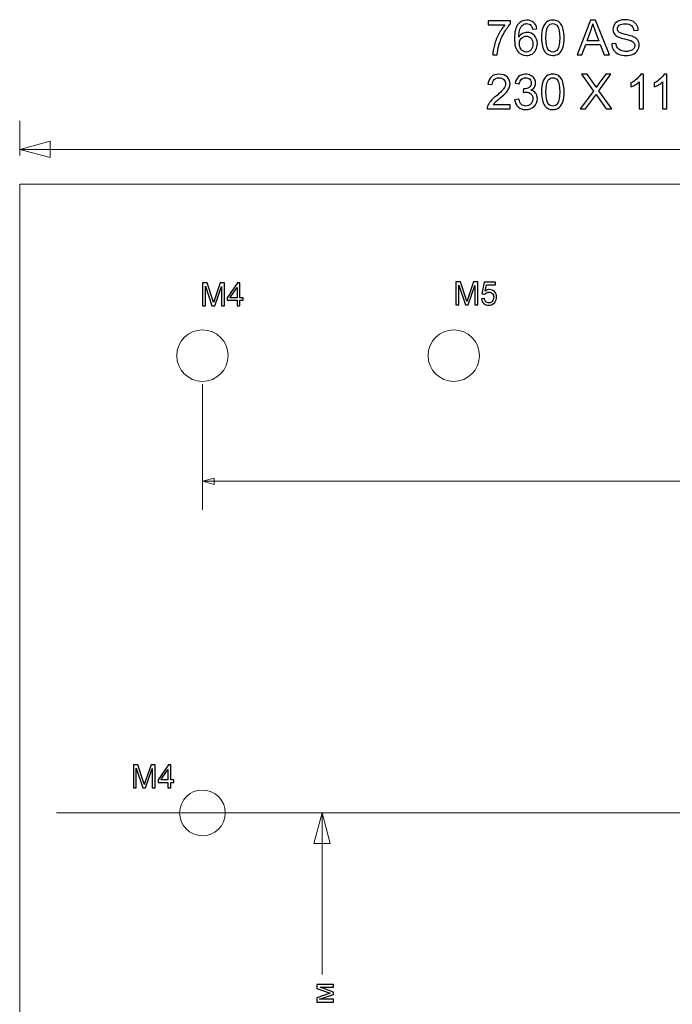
# Model space of a CAD drawing. Header units: centimetres. Extents: x -11.5 to 13.4, y -10.5 to 6.9.
# Tile 9 of 21: x -11.5 to -5.8, y -1.7 to 6.9. Entities that reach past the tile are written whole.
import ezdxf
from ezdxf.lldxf.tags import DXFTag

# ---------------------------------------------------------------- set-up
doc = ezdxf.new("R2010")
doc.units = ezdxf.units.CM
doc.header["$MEASUREMENT"] = 0
doc.layers.add('layer 1', color=7, linetype='Continuous')
tags = doc.linetypes.add('New Line1', pattern=[0.6, 0.1, -0.5]).pattern_tags.tags
tags[6:7] = [DXFTag(74, 4), DXFTag(75, 0), DXFTag(340, '0'), DXFTag(46, 1.0), DXFTag(50, 0.0), DXFTag(44, 0.0), DXFTag(45, 0.0)]
tags[4:5] = [DXFTag(74, 4), DXFTag(75, 0), DXFTag(340, '0'), DXFTag(46, 1.0), DXFTag(50, 0.0), DXFTag(44, 0.0), DXFTag(45, 0.0)]

msp = doc.modelspace()

# ---------------------------------------------------------------- linework, layer by layer
at = {"layer": 'layer 1', "color": 250}
for points, knots in [([(-7.40034, 6.89479), (-7.40034, 6.89479), (-7.40034, 6.93035), (-7.40034, 6.93035), (-7.40034, 6.93035), (-7.40034, 6.93035), (-7.20434, 6.93035), (-7.20434, 6.93035), (-7.20434, 6.93035), (-7.20434, 6.93035), (-7.20434, 6.90157), (-7.20434, 6.90157), (-7.20434, 6.90157), (-7.2236, 6.88104), (-7.24279, 6.85373), (-7.2617, 6.81965), (-7.2617, 6.81965), (-7.28068, 6.78558), (-7.29529, 6.75051), (-7.30566, 6.71446), (-7.30566, 6.71446), (-7.31307, 6.68913), (-7.31786, 6.66126), (-7.31991, 6.63106), (-7.31991, 6.63106), (-7.31991, 6.63106), (-7.35801, 6.63106), (-7.35801, 6.63106), (-7.35801, 6.63106), (-7.35759, 6.65491), (-7.35293, 6.68376), (-7.34397, 6.71756), (-7.34397, 6.71756), (-7.33501, 6.75143), (-7.32224, 6.78402), (-7.30552, 6.81542), (-7.30552, 6.81542), (-7.2888, 6.84682), (-7.27102, 6.87328), (-7.25218, 6.89479), (-7.25218, 6.89479), (-7.25218, 6.89479), (-7.40034, 6.89479), (-7.40034, 6.89479)], [0, 0, 0, 0, 0.0833333, 0.0833333, 0.0833333, 0.0833333, 0.1666667, 0.1666667, 0.1666667, 0.1666667, 0.25, 0.25, 0.25, 0.25, 0.3333333, 0.3333333, 0.3333333, 0.3333333, 0.4166667, 0.4166667, 0.4166667, 0.4166667, 0.5, 0.5, 0.5, 0.5, 0.5833333, 0.5833333, 0.5833333, 0.5833333, 0.6666667, 0.6666667, 0.6666667, 0.6666667, 0.75, 0.75, 0.75, 0.75, 0.8333333, 0.8333333, 0.8333333, 0.8333333, 1, 1, 1, 1]), ([(-6.97356, 6.86008), (-6.97356, 6.86008), (-7.01039, 6.85712), (-7.01039, 6.85712), (-7.01039, 6.85712), (-7.0137, 6.87172), (-7.01843, 6.88238), (-7.02457, 6.88901), (-7.02457, 6.88901), (-7.03466, 6.89966), (-7.04715, 6.90495), (-7.06196, 6.90495), (-7.06196, 6.90495), (-7.07389, 6.90495), (-7.08447, 6.90164), (-7.09357, 6.89501), (-7.09357, 6.89501), (-7.10528, 6.88647), (-7.11446, 6.87405), (-7.1213, 6.85768), (-7.1213, 6.85768), (-7.12807, 6.84124), (-7.1316, 6.81789), (-7.13188, 6.78762), (-7.13188, 6.78762), (-7.12292, 6.80124), (-7.11192, 6.8114), (-7.09893, 6.81796), (-7.09893, 6.81796), (-7.08595, 6.82459), (-7.07241, 6.82791), (-7.05815, 6.82791), (-7.05815, 6.82791), (-7.03332, 6.82791), (-7.01215, 6.81874), (-6.99465, 6.80046), (-6.99465, 6.80046), (-6.97723, 6.78219), (-6.96848, 6.75862), (-6.96848, 6.72963), (-6.96848, 6.72963), (-6.96848, 6.71058), (-6.97257, 6.69294), (-6.98075, 6.67657), (-6.98075, 6.67657), (-6.98901, 6.6602), (-7.00023, 6.64771), (-7.01462, 6.63903), (-7.01462, 6.63903), (-7.02894, 6.63035), (-7.04524, 6.62598), (-7.06345, 6.62598), (-7.06345, 6.62598), (-7.09442, 6.62598), (-7.11975, 6.63741), (-7.13936, 6.6602), (-7.13936, 6.6602), (-7.15891, 6.68299), (-7.16871, 6.72059), (-7.16871, 6.77295), (-7.16871, 6.77295), (-7.16871, 6.83151), (-7.15785, 6.87412), (-7.13619, 6.90072), (-7.13619, 6.90072), (-7.11728, 6.92386), (-7.09181, 6.93543), (-7.05971, 6.93543), (-7.05971, 6.93543), (-7.03586, 6.93543), (-7.01624, 6.92873), (-7.001, 6.9154), (-7.001, 6.9154), (-6.98576, 6.90206), (-6.97659, 6.88365), (-6.97356, 6.86008)], [0, 0, 0, 0, 0.05, 0.05, 0.05, 0.05, 0.1, 0.1, 0.1, 0.1, 0.15, 0.15, 0.15, 0.15, 0.2, 0.2, 0.2, 0.2, 0.25, 0.25, 0.25, 0.25, 0.3, 0.3, 0.3, 0.3, 0.35, 0.35, 0.35, 0.35, 0.4, 0.4, 0.4, 0.4, 0.45, 0.45, 0.45, 0.45, 0.5, 0.5, 0.5, 0.5, 0.55, 0.55, 0.55, 0.55, 0.6, 0.6, 0.6, 0.6, 0.65, 0.65, 0.65, 0.65, 0.7, 0.7, 0.7, 0.7, 0.75, 0.75, 0.75, 0.75, 0.8, 0.8, 0.8, 0.8, 0.85, 0.85, 0.85, 0.85, 0.9, 0.9, 0.9, 0.9, 1, 1, 1, 1]), ([(-6.93158, 6.78064), (-6.93158, 6.81641), (-6.92791, 6.84534), (-6.92057, 6.86721), (-6.92057, 6.86721), (-6.91317, 6.88915), (-6.90223, 6.90601), (-6.88769, 6.9178), (-6.88769, 6.9178), (-6.87323, 6.92958), (-6.85496, 6.93543), (-6.83294, 6.93543), (-6.83294, 6.93543), (-6.81672, 6.93543), (-6.80246, 6.93219), (-6.79012, 6.92563), (-6.79012, 6.92563), (-6.77784, 6.91907), (-6.76768, 6.90961), (-6.75978, 6.89726), (-6.75978, 6.89726), (-6.75188, 6.88499), (-6.74567, 6.86996), (-6.74115, 6.85225), (-6.74115, 6.85225), (-6.73657, 6.83454), (-6.73431, 6.81062), (-6.73431, 6.78064), (-6.73431, 6.78064), (-6.73431, 6.74508), (-6.73798, 6.71629), (-6.74524, 6.69442), (-6.74524, 6.69442), (-6.75251, 6.67248), (-6.76345, 6.65561), (-6.77798, 6.64376), (-6.77798, 6.64376), (-6.79245, 6.63191), (-6.81079, 6.62598), (-6.83294, 6.62598), (-6.83294, 6.62598), (-6.86208, 6.62598), (-6.88501, 6.63635), (-6.90166, 6.65717), (-6.90166, 6.65717), (-6.92163, 6.68257), (-6.93158, 6.7237), (-6.93158, 6.78064)], [0, 0, 0, 0, 0.0769231, 0.0769231, 0.0769231, 0.0769231, 0.1538462, 0.1538462, 0.1538462, 0.1538462, 0.2307692, 0.2307692, 0.2307692, 0.2307692, 0.3076923, 0.3076923, 0.3076923, 0.3076923, 0.3846154, 0.3846154, 0.3846154, 0.3846154, 0.4615385, 0.4615385, 0.4615385, 0.4615385, 0.5384615, 0.5384615, 0.5384615, 0.5384615, 0.6153846, 0.6153846, 0.6153846, 0.6153846, 0.6923077, 0.6923077, 0.6923077, 0.6923077, 0.7692308, 0.7692308, 0.7692308, 0.7692308, 0.8461538, 0.8461538, 0.8461538, 0.8461538, 1, 1, 1, 1]), ([(-6.89348, 6.7805), (-6.89348, 6.73061), (-6.88769, 6.69745), (-6.87605, 6.68108), (-6.87605, 6.68108), (-6.86441, 6.66464), (-6.85002, 6.65646), (-6.83294, 6.65646), (-6.83294, 6.65646), (-6.81587, 6.65646), (-6.80148, 6.66471), (-6.78984, 6.68115), (-6.78984, 6.68115), (-6.77819, 6.69766), (-6.77241, 6.73075), (-6.77241, 6.7805), (-6.77241, 6.7805), (-6.77241, 6.83038), (-6.77819, 6.86354), (-6.78984, 6.87991), (-6.78984, 6.87991), (-6.80141, 6.89635), (-6.81594, 6.90453), (-6.83337, 6.90453), (-6.83337, 6.90453), (-6.85044, 6.90453), (-6.86413, 6.89726), (-6.87436, 6.8828), (-6.87436, 6.8828), (-6.88713, 6.86439), (-6.89348, 6.83024), (-6.89348, 6.7805)], [0, 0, 0, 0, 0.1111111, 0.1111111, 0.1111111, 0.1111111, 0.2222222, 0.2222222, 0.2222222, 0.2222222, 0.3333333, 0.3333333, 0.3333333, 0.3333333, 0.4444444, 0.4444444, 0.4444444, 0.4444444, 0.5555556, 0.5555556, 0.5555556, 0.5555556, 0.6666667, 0.6666667, 0.6666667, 0.6666667, 0.7777778, 0.7777778, 0.7777778, 0.7777778, 1, 1, 1, 1]), ([(-6.62029, 6.63106), (-6.62029, 6.63106), (-6.50402, 6.93416), (-6.50402, 6.93416), (-6.50402, 6.93416), (-6.50402, 6.93416), (-6.45992, 6.93416), (-6.45992, 6.93416), (-6.45992, 6.93416), (-6.45992, 6.93416), (-6.33645, 6.63106), (-6.33645, 6.63106), (-6.33645, 6.63106), (-6.33645, 6.63106), (-6.38217, 6.63106), (-6.38217, 6.63106), (-6.38217, 6.63106), (-6.38217, 6.63106), (-6.41724, 6.72292), (-6.41724, 6.72292), (-6.41724, 6.72292), (-6.41724, 6.72292), (-6.54487, 6.72292), (-6.54487, 6.72292), (-6.54487, 6.72292), (-6.54487, 6.72292), (-6.57775, 6.63106), (-6.57775, 6.63106), (-6.57775, 6.63106), (-6.57775, 6.63106), (-6.62029, 6.63106), (-6.62029, 6.63106)], [0, 0, 0, 0, 0.1111111, 0.1111111, 0.1111111, 0.1111111, 0.2222222, 0.2222222, 0.2222222, 0.2222222, 0.3333333, 0.3333333, 0.3333333, 0.3333333, 0.4444444, 0.4444444, 0.4444444, 0.4444444, 0.5555556, 0.5555556, 0.5555556, 0.5555556, 0.6666667, 0.6666667, 0.6666667, 0.6666667, 0.7777778, 0.7777778, 0.7777778, 0.7777778, 1, 1, 1, 1]), ([(-6.53309, 6.75552), (-6.53309, 6.75552), (-6.4298, 6.75552), (-6.4298, 6.75552), (-6.4298, 6.75552), (-6.4298, 6.75552), (-6.46141, 6.83955), (-6.46141, 6.83955), (-6.46141, 6.83955), (-6.47093, 6.86509), (-6.47813, 6.88619), (-6.48314, 6.90284), (-6.48314, 6.90284), (-6.4873, 6.88308), (-6.49287, 6.86368), (-6.49986, 6.84449), (-6.49986, 6.84449), (-6.49986, 6.84449), (-6.53309, 6.75552), (-6.53309, 6.75552)], [0, 0, 0, 0, 0.1666667, 0.1666667, 0.1666667, 0.1666667, 0.3333333, 0.3333333, 0.3333333, 0.3333333, 0.5, 0.5, 0.5, 0.5, 0.6666667, 0.6666667, 0.6666667, 0.6666667, 1, 1, 1, 1]), ([(-6.31783, 6.72843), (-6.31783, 6.72843), (-6.28015, 6.73181), (-6.28015, 6.73181), (-6.28015, 6.73181), (-6.27839, 6.71657), (-6.27422, 6.70408), (-6.26766, 6.69428), (-6.26766, 6.69428), (-6.2611, 6.68454), (-6.25094, 6.67664), (-6.23718, 6.67057), (-6.23718, 6.67057), (-6.22342, 6.66457), (-6.2079, 6.66154), (-6.19069, 6.66154), (-6.19069, 6.66154), (-6.17538, 6.66154), (-6.1619, 6.6638), (-6.15019, 6.66838), (-6.15019, 6.66838), (-6.13848, 6.67297), (-6.1298, 6.67925), (-6.12408, 6.68722), (-6.12408, 6.68722), (-6.11837, 6.69519), (-6.11548, 6.70387), (-6.11548, 6.71319), (-6.11548, 6.71319), (-6.11548, 6.72264), (-6.11823, 6.7309), (-6.12373, 6.73802), (-6.12373, 6.73802), (-6.12923, 6.74508), (-6.13833, 6.751), (-6.15103, 6.75587), (-6.15103, 6.75587), (-6.15915, 6.75898), (-6.17714, 6.76392), (-6.20501, 6.77062), (-6.20501, 6.77062), (-6.23288, 6.77732), (-6.25235, 6.7836), (-6.2635, 6.78953), (-6.2635, 6.78953), (-6.27796, 6.79715), (-6.28869, 6.8066), (-6.29574, 6.81782), (-6.29574, 6.81782), (-6.30287, 6.82904), (-6.3064, 6.84167), (-6.3064, 6.85557), (-6.3064, 6.85557), (-6.3064, 6.87095), (-6.30202, 6.88527), (-6.29334, 6.89853), (-6.29334, 6.89853), (-6.28467, 6.91187), (-6.27204, 6.92196), (-6.25532, 6.92887), (-6.25532, 6.92887), (-6.23866, 6.93579), (-6.22011, 6.93924), (-6.19972, 6.93924), (-6.19972, 6.93924), (-6.17728, 6.93924), (-6.15746, 6.93565), (-6.14031, 6.92838), (-6.14031, 6.92838), (-6.12317, 6.92118), (-6.10997, 6.91053), (-6.10073, 6.89642), (-6.10073, 6.89642), (-6.09149, 6.88238), (-6.08655, 6.86643), (-6.08584, 6.84865), (-6.08584, 6.84865), (-6.08584, 6.84865), (-6.12437, 6.84569), (-6.12437, 6.84569), (-6.12437, 6.84569), (-6.12641, 6.86481), (-6.1334, 6.87927), (-6.14532, 6.88901), (-6.14532, 6.88901), (-6.15724, 6.89882), (-6.17488, 6.90368), (-6.19817, 6.90368), (-6.19817, 6.90368), (-6.22244, 6.90368), (-6.24015, 6.89924), (-6.25122, 6.89035), (-6.25122, 6.89035), (-6.2623, 6.88146), (-6.26787, 6.87074), (-6.26787, 6.85818), (-6.26787, 6.85818), (-6.26787, 6.84731), (-6.26392, 6.83835), (-6.25609, 6.8313), (-6.25609, 6.8313), (-6.24833, 6.82431), (-6.22822, 6.81704), (-6.19563, 6.80971), (-6.19563, 6.80971), (-6.16303, 6.8023), (-6.14066, 6.79588), (-6.12853, 6.79037), (-6.12853, 6.79037), (-6.11096, 6.78226), (-6.09791, 6.77203), (-6.08951, 6.75954), (-6.08951, 6.75954), (-6.08111, 6.74712), (-6.07695, 6.7328), (-6.07695, 6.71657), (-6.07695, 6.71657), (-6.07695, 6.70042), (-6.08154, 6.68532), (-6.09078, 6.67106), (-6.09078, 6.67106), (-6.10002, 6.65681), (-6.11322, 6.64574), (-6.1305, 6.63783), (-6.1305, 6.63783), (-6.14779, 6.62993), (-6.16719, 6.62598), (-6.18885, 6.62598), (-6.18885, 6.62598), (-6.21623, 6.62598), (-6.23916, 6.63), (-6.25764, 6.63797), (-6.25764, 6.63797), (-6.2762, 6.64595), (-6.29066, 6.65794), (-6.30118, 6.67403), (-6.30118, 6.67403), (-6.31176, 6.69004), (-6.31726, 6.70818), (-6.31783, 6.72843)], [0, 0, 0, 0, 0.0277778, 0.0277778, 0.0277778, 0.0277778, 0.0555556, 0.0555556, 0.0555556, 0.0555556, 0.0833333, 0.0833333, 0.0833333, 0.0833333, 0.1111111, 0.1111111, 0.1111111, 0.1111111, 0.1388889, 0.1388889, 0.1388889, 0.1388889, 0.1666667, 0.1666667, 0.1666667, 0.1666667, 0.1944444, 0.1944444, 0.1944444, 0.1944444, 0.2222222, 0.2222222, 0.2222222, 0.2222222, 0.25, 0.25, 0.25, 0.25, 0.2777778, 0.2777778, 0.2777778, 0.2777778, 0.3055556, 0.3055556, 0.3055556, 0.3055556, 0.3333333, 0.3333333, 0.3333333, 0.3333333, 0.3611111, 0.3611111, 0.3611111, 0.3611111, 0.3888889, 0.3888889, 0.3888889, 0.3888889, 0.4166667, 0.4166667, 0.4166667, 0.4166667, 0.4444444, 0.4444444, 0.4444444, 0.4444444, 0.4722222, 0.4722222, 0.4722222, 0.4722222, 0.5, 0.5, 0.5, 0.5, 0.5277778, 0.5277778, 0.5277778, 0.5277778, 0.5555556, 0.5555556, 0.5555556, 0.5555556, 0.5833333, 0.5833333, 0.5833333, 0.5833333, 0.6111111, 0.6111111, 0.6111111, 0.6111111, 0.6388889, 0.6388889, 0.6388889, 0.6388889, 0.6666667, 0.6666667, 0.6666667, 0.6666667, 0.6944444, 0.6944444, 0.6944444, 0.6944444, 0.7222222, 0.7222222, 0.7222222, 0.7222222, 0.75, 0.75, 0.75, 0.75, 0.7777778, 0.7777778, 0.7777778, 0.7777778, 0.8055556, 0.8055556, 0.8055556, 0.8055556, 0.8333333, 0.8333333, 0.8333333, 0.8333333, 0.8611111, 0.8611111, 0.8611111, 0.8611111, 0.8888889, 0.8888889, 0.8888889, 0.8888889, 0.9166667, 0.9166667, 0.9166667, 0.9166667, 0.9444444, 0.9444444, 0.9444444, 0.9444444, 1, 1, 1, 1]), ([(-7.12596, 6.72927), (-7.12596, 6.71643), (-7.12321, 6.70415), (-7.11777, 6.69244), (-7.11777, 6.69244), (-7.11234, 6.68073), (-7.10472, 6.67184), (-7.09505, 6.6657), (-7.09505, 6.6657), (-7.08532, 6.65956), (-7.07502, 6.65646), (-7.06408, 6.65646), (-7.06408, 6.65646), (-7.04821, 6.65646), (-7.03466, 6.66281), (-7.02344, 6.67551), (-7.02344, 6.67551), (-7.01222, 6.68821), (-7.00658, 6.70542), (-7.00658, 6.72723), (-7.00658, 6.72723), (-7.00658, 6.74818), (-7.01215, 6.76469), (-7.02323, 6.77676), (-7.02323, 6.77676), (-7.03431, 6.78882), (-7.04842, 6.79489), (-7.06556, 6.79489), (-7.06556, 6.79489), (-7.08235, 6.79489), (-7.09668, 6.78882), (-7.10839, 6.77676), (-7.10839, 6.77676), (-7.1201, 6.76469), (-7.12596, 6.74889), (-7.12596, 6.72927)], [0, 0, 0, 0, 0.1, 0.1, 0.1, 0.1, 0.2, 0.2, 0.2, 0.2, 0.3, 0.3, 0.3, 0.3, 0.4, 0.4, 0.4, 0.4, 0.5, 0.5, 0.5, 0.5, 0.6, 0.6, 0.6, 0.6, 0.7, 0.7, 0.7, 0.7, 0.8, 0.8, 0.8, 0.8, 1, 1, 1, 1]), ([(-7.20731, 6.19369), (-7.20731, 6.19369), (-7.20731, 6.15813), (-7.20731, 6.15813), (-7.20731, 6.15813), (-7.20731, 6.15813), (-7.40796, 6.15813), (-7.40796, 6.15813), (-7.40796, 6.15813), (-7.40825, 6.16709), (-7.40676, 6.1757), (-7.40359, 6.18402), (-7.40359, 6.18402), (-7.39844, 6.19764), (-7.39018, 6.21112), (-7.37882, 6.22431), (-7.37882, 6.22431), (-7.36746, 6.2375), (-7.35124, 6.25274), (-7.33014, 6.27003), (-7.33014, 6.27003), (-7.29733, 6.29705), (-7.27504, 6.31843), (-7.2634, 6.33424), (-7.2634, 6.33424), (-7.25168, 6.35004), (-7.24583, 6.365), (-7.24583, 6.37911), (-7.24583, 6.37911), (-7.24583, 6.39385), (-7.25112, 6.40627), (-7.2617, 6.41643), (-7.2617, 6.41643), (-7.27229, 6.42652), (-7.28611, 6.4316), (-7.30312, 6.4316), (-7.30312, 6.4316), (-7.32111, 6.4316), (-7.3355, 6.42624), (-7.3463, 6.41551), (-7.3463, 6.41551), (-7.35709, 6.40486), (-7.36253, 6.39004), (-7.36267, 6.37106), (-7.36267, 6.37106), (-7.36267, 6.37106), (-7.40077, 6.37487), (-7.40077, 6.37487), (-7.40077, 6.37487), (-7.39816, 6.40338), (-7.38828, 6.42511), (-7.3712, 6.44007), (-7.3712, 6.44007), (-7.35406, 6.45503), (-7.33113, 6.4625), (-7.30227, 6.4625), (-7.30227, 6.4625), (-7.2732, 6.4625), (-7.25013, 6.45446), (-7.2332, 6.4383), (-7.2332, 6.4383), (-7.21619, 6.42215), (-7.20773, 6.40211), (-7.20773, 6.37826), (-7.20773, 6.37826), (-7.20773, 6.36613), (-7.2102, 6.3542), (-7.21521, 6.34249), (-7.21521, 6.34249), (-7.22015, 6.33071), (-7.2284, 6.31836), (-7.2399, 6.30538), (-7.2399, 6.30538), (-7.25147, 6.29247), (-7.27059, 6.27462), (-7.29726, 6.25204), (-7.29726, 6.25204), (-7.31963, 6.23327), (-7.33402, 6.22057), (-7.34037, 6.21387), (-7.34037, 6.21387), (-7.34672, 6.20717), (-7.35194, 6.20046), (-7.35611, 6.19369), (-7.35611, 6.19369), (-7.35611, 6.19369), (-7.20731, 6.19369), (-7.20731, 6.19369)], [0, 0, 0, 0, 0.0434783, 0.0434783, 0.0434783, 0.0434783, 0.0869565, 0.0869565, 0.0869565, 0.0869565, 0.1304348, 0.1304348, 0.1304348, 0.1304348, 0.173913, 0.173913, 0.173913, 0.173913, 0.2173913, 0.2173913, 0.2173913, 0.2173913, 0.2608696, 0.2608696, 0.2608696, 0.2608696, 0.3043478, 0.3043478, 0.3043478, 0.3043478, 0.3478261, 0.3478261, 0.3478261, 0.3478261, 0.3913043, 0.3913043, 0.3913043, 0.3913043, 0.4347826, 0.4347826, 0.4347826, 0.4347826, 0.4782609, 0.4782609, 0.4782609, 0.4782609, 0.5217391, 0.5217391, 0.5217391, 0.5217391, 0.5652174, 0.5652174, 0.5652174, 0.5652174, 0.6086957, 0.6086957, 0.6086957, 0.6086957, 0.6521739, 0.6521739, 0.6521739, 0.6521739, 0.6956522, 0.6956522, 0.6956522, 0.6956522, 0.7391304, 0.7391304, 0.7391304, 0.7391304, 0.7826087, 0.7826087, 0.7826087, 0.7826087, 0.826087, 0.826087, 0.826087, 0.826087, 0.8695652, 0.8695652, 0.8695652, 0.8695652, 0.9130435, 0.9130435, 0.9130435, 0.9130435, 1, 1, 1, 1]), ([(-7.16702, 6.23856), (-7.16702, 6.23856), (-7.12977, 6.24364), (-7.12977, 6.24364), (-7.12977, 6.24364), (-7.12546, 6.22248), (-7.11827, 6.20724), (-7.10804, 6.19792), (-7.10804, 6.19792), (-7.09781, 6.18861), (-7.08525, 6.18395), (-7.07036, 6.18395), (-7.07036, 6.18395), (-7.05272, 6.18395), (-7.03783, 6.19002), (-7.02584, 6.20216), (-7.02584, 6.20216), (-7.01385, 6.21429), (-7.00785, 6.22932), (-7.00785, 6.24724), (-7.00785, 6.24724), (-7.00785, 6.26432), (-7.01342, 6.27843), (-7.02464, 6.28957), (-7.02464, 6.28957), (-7.03579, 6.30065), (-7.04997, 6.30622), (-7.06726, 6.30622), (-7.06726, 6.30622), (-7.07431, 6.30622), (-7.08306, 6.30481), (-7.09357, 6.30206), (-7.09357, 6.30206), (-7.09357, 6.30206), (-7.08941, 6.33466), (-7.08941, 6.33466), (-7.08941, 6.33466), (-7.08694, 6.33438), (-7.08489, 6.33424), (-7.08341, 6.33424), (-7.08341, 6.33424), (-7.06747, 6.33424), (-7.05321, 6.3384), (-7.04044, 6.34665), (-7.04044, 6.34665), (-7.02774, 6.35491), (-7.02139, 6.36761), (-7.02139, 6.38475), (-7.02139, 6.38475), (-7.02139, 6.39837), (-7.02605, 6.40966), (-7.03529, 6.41862), (-7.03529, 6.41862), (-7.04454, 6.42758), (-7.05646, 6.43202), (-7.07107, 6.43202), (-7.07107, 6.43202), (-7.0856, 6.43202), (-7.09766, 6.42744), (-7.10733, 6.41827), (-7.10733, 6.41827), (-7.117, 6.40909), (-7.12321, 6.39534), (-7.12596, 6.37699), (-7.12596, 6.37699), (-7.12596, 6.37699), (-7.16321, 6.38376), (-7.16321, 6.38376), (-7.16321, 6.38376), (-7.15862, 6.40874), (-7.14832, 6.42814), (-7.13217, 6.4419), (-7.13217, 6.4419), (-7.11608, 6.45566), (-7.09597, 6.4625), (-7.07198, 6.4625), (-7.07198, 6.4625), (-7.05547, 6.4625), (-7.04023, 6.45898), (-7.02633, 6.45185), (-7.02633, 6.45185), (-7.01236, 6.44479), (-7.00171, 6.43513), (-6.99437, 6.42292), (-6.99437, 6.42292), (-6.98696, 6.41065), (-6.98329, 6.39766), (-6.98329, 6.38391), (-6.98329, 6.38391), (-6.98329, 6.37085), (-6.98682, 6.359), (-6.99381, 6.34828), (-6.99381, 6.34828), (-7.00086, 6.33755), (-7.01131, 6.32901), (-7.02506, 6.32266), (-7.02506, 6.32266), (-7.00714, 6.31857), (-6.99324, 6.30996), (-6.98329, 6.29691), (-6.98329, 6.29691), (-6.97342, 6.28393), (-6.96848, 6.26756), (-6.96848, 6.24802), (-6.96848, 6.24802), (-6.96848, 6.22156), (-6.97814, 6.19905), (-6.99741, 6.18064), (-6.99741, 6.18064), (-7.01674, 6.16222), (-7.04115, 6.15305), (-7.07064, 6.15305), (-7.07064, 6.15305), (-7.09724, 6.15305), (-7.11932, 6.16102), (-7.13689, 6.1769), (-7.13689, 6.1769), (-7.15453, 6.19277), (-7.16455, 6.2133), (-7.16702, 6.23856)], [0, 0, 0, 0, 0.0322581, 0.0322581, 0.0322581, 0.0322581, 0.0645161, 0.0645161, 0.0645161, 0.0645161, 0.0967742, 0.0967742, 0.0967742, 0.0967742, 0.1290323, 0.1290323, 0.1290323, 0.1290323, 0.1612903, 0.1612903, 0.1612903, 0.1612903, 0.1935484, 0.1935484, 0.1935484, 0.1935484, 0.2258065, 0.2258065, 0.2258065, 0.2258065, 0.2580645, 0.2580645, 0.2580645, 0.2580645, 0.2903226, 0.2903226, 0.2903226, 0.2903226, 0.3225806, 0.3225806, 0.3225806, 0.3225806, 0.3548387, 0.3548387, 0.3548387, 0.3548387, 0.3870968, 0.3870968, 0.3870968, 0.3870968, 0.4193548, 0.4193548, 0.4193548, 0.4193548, 0.4516129, 0.4516129, 0.4516129, 0.4516129, 0.483871, 0.483871, 0.483871, 0.483871, 0.516129, 0.516129, 0.516129, 0.516129, 0.5483871, 0.5483871, 0.5483871, 0.5483871, 0.5806452, 0.5806452, 0.5806452, 0.5806452, 0.6129032, 0.6129032, 0.6129032, 0.6129032, 0.6451613, 0.6451613, 0.6451613, 0.6451613, 0.6774194, 0.6774194, 0.6774194, 0.6774194, 0.7096774, 0.7096774, 0.7096774, 0.7096774, 0.7419355, 0.7419355, 0.7419355, 0.7419355, 0.7741935, 0.7741935, 0.7741935, 0.7741935, 0.8064516, 0.8064516, 0.8064516, 0.8064516, 0.8387097, 0.8387097, 0.8387097, 0.8387097, 0.8709677, 0.8709677, 0.8709677, 0.8709677, 0.9032258, 0.9032258, 0.9032258, 0.9032258, 0.9354839, 0.9354839, 0.9354839, 0.9354839, 1, 1, 1, 1]), ([(-6.93158, 6.30771), (-6.93158, 6.34348), (-6.92791, 6.37241), (-6.92057, 6.39428), (-6.92057, 6.39428), (-6.91317, 6.41622), (-6.90223, 6.43308), (-6.88769, 6.44487), (-6.88769, 6.44487), (-6.87323, 6.45665), (-6.85496, 6.4625), (-6.83294, 6.4625), (-6.83294, 6.4625), (-6.81672, 6.4625), (-6.80246, 6.45926), (-6.79012, 6.4527), (-6.79012, 6.4527), (-6.77784, 6.44614), (-6.76768, 6.43668), (-6.75978, 6.42433), (-6.75978, 6.42433), (-6.75188, 6.41206), (-6.74567, 6.39703), (-6.74115, 6.37932), (-6.74115, 6.37932), (-6.73657, 6.36161), (-6.73431, 6.33769), (-6.73431, 6.30771), (-6.73431, 6.30771), (-6.73431, 6.27215), (-6.73798, 6.24336), (-6.74524, 6.22149), (-6.74524, 6.22149), (-6.75251, 6.19955), (-6.76345, 6.18268), (-6.77798, 6.17083), (-6.77798, 6.17083), (-6.79245, 6.15898), (-6.81079, 6.15305), (-6.83294, 6.15305), (-6.83294, 6.15305), (-6.86208, 6.15305), (-6.88501, 6.16342), (-6.90166, 6.18424), (-6.90166, 6.18424), (-6.92163, 6.20964), (-6.93158, 6.25077), (-6.93158, 6.30771)], [0, 0, 0, 0, 0.0769231, 0.0769231, 0.0769231, 0.0769231, 0.1538462, 0.1538462, 0.1538462, 0.1538462, 0.2307692, 0.2307692, 0.2307692, 0.2307692, 0.3076923, 0.3076923, 0.3076923, 0.3076923, 0.3846154, 0.3846154, 0.3846154, 0.3846154, 0.4615385, 0.4615385, 0.4615385, 0.4615385, 0.5384615, 0.5384615, 0.5384615, 0.5384615, 0.6153846, 0.6153846, 0.6153846, 0.6153846, 0.6923077, 0.6923077, 0.6923077, 0.6923077, 0.7692308, 0.7692308, 0.7692308, 0.7692308, 0.8461538, 0.8461538, 0.8461538, 0.8461538, 1, 1, 1, 1]), ([(-6.59447, 6.15813), (-6.59447, 6.15813), (-6.47734, 6.3154), (-6.47734, 6.3154), (-6.47734, 6.3154), (-6.47734, 6.3154), (-6.5805, 6.46123), (-6.5805, 6.46123), (-6.5805, 6.46123), (-6.5805, 6.46123), (-6.53273, 6.46123), (-6.53273, 6.46123), (-6.53273, 6.46123), (-6.53273, 6.46123), (-6.47749, 6.38369), (-6.47749, 6.38369), (-6.47749, 6.38369), (-6.46598, 6.36761), (-6.45801, 6.35533), (-6.45343, 6.34679), (-6.45343, 6.34679), (-6.44658, 6.35738), (-6.43854, 6.36867), (-6.4293, 6.38059), (-6.4293, 6.38059), (-6.4293, 6.38059), (-6.36876, 6.46123), (-6.36876, 6.46123), (-6.36876, 6.46123), (-6.36876, 6.46123), (-6.3248, 6.46123), (-6.3248, 6.46123), (-6.3248, 6.46123), (-6.3248, 6.46123), (-6.43007, 6.31716), (-6.43007, 6.31716), (-6.43007, 6.31716), (-6.43007, 6.31716), (-6.31676, 6.15813), (-6.31676, 6.15813), (-6.31676, 6.15813), (-6.31676, 6.15813), (-6.36601, 6.15813), (-6.36601, 6.15813), (-6.36601, 6.15813), (-6.36601, 6.15813), (-6.44249, 6.26622), (-6.44249, 6.26622), (-6.44249, 6.26622), (-6.44686, 6.27236), (-6.45103, 6.2785), (-6.45498, 6.28456), (-6.45498, 6.28456), (-6.46168, 6.2744), (-6.46648, 6.26728), (-6.46951, 6.26326), (-6.46951, 6.26326), (-6.46951, 6.26326), (-6.54628, 6.15813), (-6.54628, 6.15813), (-6.54628, 6.15813), (-6.54628, 6.15813), (-6.59447, 6.15813), (-6.59447, 6.15813)], [0, 0, 0, 0, 0.0588235, 0.0588235, 0.0588235, 0.0588235, 0.1176471, 0.1176471, 0.1176471, 0.1176471, 0.1764706, 0.1764706, 0.1764706, 0.1764706, 0.2352941, 0.2352941, 0.2352941, 0.2352941, 0.2941176, 0.2941176, 0.2941176, 0.2941176, 0.3529412, 0.3529412, 0.3529412, 0.3529412, 0.4117647, 0.4117647, 0.4117647, 0.4117647, 0.4705882, 0.4705882, 0.4705882, 0.4705882, 0.5294118, 0.5294118, 0.5294118, 0.5294118, 0.5882353, 0.5882353, 0.5882353, 0.5882353, 0.6470588, 0.6470588, 0.6470588, 0.6470588, 0.7058824, 0.7058824, 0.7058824, 0.7058824, 0.7647059, 0.7647059, 0.7647059, 0.7647059, 0.8235294, 0.8235294, 0.8235294, 0.8235294, 0.8823529, 0.8823529, 0.8823529, 0.8823529, 1, 1, 1, 1]), ([(-6.03884, 6.15813), (-6.03884, 6.15813), (-6.07609, 6.15813), (-6.07609, 6.15813), (-6.07609, 6.15813), (-6.07609, 6.15813), (-6.07609, 6.39534), (-6.07609, 6.39534), (-6.07609, 6.39534), (-6.08505, 6.38673), (-6.09684, 6.37819), (-6.11137, 6.36965), (-6.11137, 6.36965), (-6.12591, 6.36112), (-6.13903, 6.3547), (-6.1506, 6.35046), (-6.1506, 6.35046), (-6.1506, 6.35046), (-6.1506, 6.38645), (-6.1506, 6.38645), (-6.1506, 6.38645), (-6.12979, 6.39618), (-6.11158, 6.40804), (-6.09599, 6.42201), (-6.09599, 6.42201), (-6.0804, 6.43591), (-6.06932, 6.44938), (-6.06283, 6.4625), (-6.06283, 6.4625), (-6.06283, 6.4625), (-6.03884, 6.4625), (-6.03884, 6.4625), (-6.03884, 6.4625), (-6.03884, 6.4625), (-6.03884, 6.15813), (-6.03884, 6.15813)], [0, 0, 0, 0, 0.1, 0.1, 0.1, 0.1, 0.2, 0.2, 0.2, 0.2, 0.3, 0.3, 0.3, 0.3, 0.4, 0.4, 0.4, 0.4, 0.5, 0.5, 0.5, 0.5, 0.6, 0.6, 0.6, 0.6, 0.7, 0.7, 0.7, 0.7, 0.8, 0.8, 0.8, 0.8, 1, 1, 1, 1]), ([(-5.83479, 6.15813), (-5.83479, 6.15813), (-5.87204, 6.15813), (-5.87204, 6.15813), (-5.87204, 6.15813), (-5.87204, 6.15813), (-5.87204, 6.39534), (-5.87204, 6.39534), (-5.87204, 6.39534), (-5.881, 6.38673), (-5.89279, 6.37819), (-5.90732, 6.36965), (-5.90732, 6.36965), (-5.92186, 6.36112), (-5.93498, 6.3547), (-5.94655, 6.35046), (-5.94655, 6.35046), (-5.94655, 6.35046), (-5.94655, 6.38645), (-5.94655, 6.38645), (-5.94655, 6.38645), (-5.92574, 6.39618), (-5.90753, 6.40804), (-5.89194, 6.42201), (-5.89194, 6.42201), (-5.87635, 6.43591), (-5.86527, 6.44938), (-5.85878, 6.4625), (-5.85878, 6.4625), (-5.85878, 6.4625), (-5.83479, 6.4625), (-5.83479, 6.4625), (-5.83479, 6.4625), (-5.83479, 6.4625), (-5.83479, 6.15813), (-5.83479, 6.15813)], [0, 0, 0, 0, 0.1, 0.1, 0.1, 0.1, 0.2, 0.2, 0.2, 0.2, 0.3, 0.3, 0.3, 0.3, 0.4, 0.4, 0.4, 0.4, 0.5, 0.5, 0.5, 0.5, 0.6, 0.6, 0.6, 0.6, 0.7, 0.7, 0.7, 0.7, 0.8, 0.8, 0.8, 0.8, 1, 1, 1, 1]), ([(-6.89348, 6.30757), (-6.89348, 6.25768), (-6.88769, 6.22452), (-6.87605, 6.20815), (-6.87605, 6.20815), (-6.86441, 6.19171), (-6.85002, 6.18353), (-6.83294, 6.18353), (-6.83294, 6.18353), (-6.81587, 6.18353), (-6.80148, 6.19178), (-6.78984, 6.20822), (-6.78984, 6.20822), (-6.77819, 6.22473), (-6.77241, 6.25782), (-6.77241, 6.30757), (-6.77241, 6.30757), (-6.77241, 6.35745), (-6.77819, 6.39061), (-6.78984, 6.40698), (-6.78984, 6.40698), (-6.80141, 6.42342), (-6.81594, 6.4316), (-6.83337, 6.4316), (-6.83337, 6.4316), (-6.85044, 6.4316), (-6.86413, 6.42433), (-6.87436, 6.40987), (-6.87436, 6.40987), (-6.88713, 6.39146), (-6.89348, 6.35731), (-6.89348, 6.30757)], [0, 0, 0, 0, 0.1111111, 0.1111111, 0.1111111, 0.1111111, 0.2222222, 0.2222222, 0.2222222, 0.2222222, 0.3333333, 0.3333333, 0.3333333, 0.3333333, 0.4444444, 0.4444444, 0.4444444, 0.4444444, 0.5555556, 0.5555556, 0.5555556, 0.5555556, 0.6666667, 0.6666667, 0.6666667, 0.6666667, 0.7777778, 0.7777778, 0.7777778, 0.7777778, 1, 1, 1, 1]), ([(-9.90002, 4.43621), (-9.90002, 4.43621), (-9.90002, 4.63702), (-9.90002, 4.63702), (-9.90002, 4.63702), (-9.90002, 4.63702), (-9.86019, 4.63702), (-9.86019, 4.63702), (-9.86019, 4.63702), (-9.86019, 4.63702), (-9.8127, 4.49487), (-9.8127, 4.49487), (-9.8127, 4.49487), (-9.80831, 4.48164), (-9.80513, 4.47173), (-9.80312, 4.46514), (-9.80312, 4.46514), (-9.80083, 4.47244), (-9.79723, 4.48319), (-9.79237, 4.49735), (-9.79237, 4.49735), (-9.79237, 4.49735), (-9.74403, 4.63702), (-9.74403, 4.63702), (-9.74403, 4.63702), (-9.74403, 4.63702), (-9.70846, 4.63702), (-9.70846, 4.63702), (-9.70846, 4.63702), (-9.70846, 4.63702), (-9.70846, 4.43621), (-9.70846, 4.43621), (-9.70846, 4.43621), (-9.70846, 4.43621), (-9.73398, 4.43621), (-9.73398, 4.43621), (-9.73398, 4.43621), (-9.73398, 4.43621), (-9.73398, 4.60421), (-9.73398, 4.60421), (-9.73398, 4.60421), (-9.73398, 4.60421), (-9.7926, 4.43621), (-9.7926, 4.43621), (-9.7926, 4.43621), (-9.7926, 4.43621), (-9.81653, 4.43621), (-9.81653, 4.43621), (-9.81653, 4.43621), (-9.81653, 4.43621), (-9.87449, 4.60729), (-9.87449, 4.60729), (-9.87449, 4.60729), (-9.87449, 4.60729), (-9.87449, 4.43621), (-9.87449, 4.43621), (-9.87449, 4.43621), (-9.87449, 4.43621), (-9.90002, 4.43621), (-9.90002, 4.43621)], [0, 0, 0, 0, 0.0625, 0.0625, 0.0625, 0.0625, 0.125, 0.125, 0.125, 0.125, 0.1875, 0.1875, 0.1875, 0.1875, 0.25, 0.25, 0.25, 0.25, 0.3125, 0.3125, 0.3125, 0.3125, 0.375, 0.375, 0.375, 0.375, 0.4375, 0.4375, 0.4375, 0.4375, 0.5, 0.5, 0.5, 0.5, 0.5625, 0.5625, 0.5625, 0.5625, 0.625, 0.625, 0.625, 0.625, 0.6875, 0.6875, 0.6875, 0.6875, 0.75, 0.75, 0.75, 0.75, 0.8125, 0.8125, 0.8125, 0.8125, 0.875, 0.875, 0.875, 0.875, 1, 1, 1, 1]), ([(-9.59684, 4.43621), (-9.59684, 4.43621), (-9.59684, 4.48417), (-9.59684, 4.48417), (-9.59684, 4.48417), (-9.59684, 4.48417), (-9.68406, 4.48417), (-9.68406, 4.48417), (-9.68406, 4.48417), (-9.68406, 4.48417), (-9.68406, 4.50689), (-9.68406, 4.50689), (-9.68406, 4.50689), (-9.68406, 4.50689), (-9.59235, 4.63702), (-9.59235, 4.63702), (-9.59235, 4.63702), (-9.59235, 4.63702), (-9.57216, 4.63702), (-9.57216, 4.63702), (-9.57216, 4.63702), (-9.57216, 4.63702), (-9.57216, 4.50689), (-9.57216, 4.50689), (-9.57216, 4.50689), (-9.57216, 4.50689), (-9.54496, 4.50689), (-9.54496, 4.50689), (-9.54496, 4.50689), (-9.54496, 4.50689), (-9.54496, 4.48417), (-9.54496, 4.48417), (-9.54496, 4.48417), (-9.54496, 4.48417), (-9.57216, 4.48417), (-9.57216, 4.48417), (-9.57216, 4.48417), (-9.57216, 4.48417), (-9.57216, 4.43621), (-9.57216, 4.43621), (-9.57216, 4.43621), (-9.57216, 4.43621), (-9.59684, 4.43621), (-9.59684, 4.43621)], [0, 0, 0, 0, 0.0833333, 0.0833333, 0.0833333, 0.0833333, 0.1666667, 0.1666667, 0.1666667, 0.1666667, 0.25, 0.25, 0.25, 0.25, 0.3333333, 0.3333333, 0.3333333, 0.3333333, 0.4166667, 0.4166667, 0.4166667, 0.4166667, 0.5, 0.5, 0.5, 0.5, 0.5833333, 0.5833333, 0.5833333, 0.5833333, 0.6666667, 0.6666667, 0.6666667, 0.6666667, 0.75, 0.75, 0.75, 0.75, 0.8333333, 0.8333333, 0.8333333, 0.8333333, 1, 1, 1, 1]), ([(-9.59684, 4.50689), (-9.59684, 4.50689), (-9.59684, 4.59719), (-9.59684, 4.59719), (-9.59684, 4.59719), (-9.59684, 4.59719), (-9.6598, 4.50689), (-9.6598, 4.50689), (-9.6598, 4.50689), (-9.6598, 4.50689), (-9.59684, 4.50689), (-9.59684, 4.50689)], [0, 0, 0, 0, 0.25, 0.25, 0.25, 0.25, 0.5, 0.5, 0.5, 0.5, 1, 1, 1, 1]), ([(-7.68193, 4.44503), (-7.68193, 4.44503), (-7.68193, 4.64584), (-7.68193, 4.64584), (-7.68193, 4.64584), (-7.68193, 4.64584), (-7.6421, 4.64584), (-7.6421, 4.64584), (-7.6421, 4.64584), (-7.6421, 4.64584), (-7.59461, 4.50369), (-7.59461, 4.50369), (-7.59461, 4.50369), (-7.59022, 4.49046), (-7.58704, 4.48055), (-7.58503, 4.47396), (-7.58503, 4.47396), (-7.58274, 4.48126), (-7.57914, 4.49201), (-7.57428, 4.50617), (-7.57428, 4.50617), (-7.57428, 4.50617), (-7.52594, 4.64584), (-7.52594, 4.64584), (-7.52594, 4.64584), (-7.52594, 4.64584), (-7.49037, 4.64584), (-7.49037, 4.64584), (-7.49037, 4.64584), (-7.49037, 4.64584), (-7.49037, 4.44503), (-7.49037, 4.44503), (-7.49037, 4.44503), (-7.49037, 4.44503), (-7.51589, 4.44503), (-7.51589, 4.44503), (-7.51589, 4.44503), (-7.51589, 4.44503), (-7.51589, 4.61303), (-7.51589, 4.61303), (-7.51589, 4.61303), (-7.51589, 4.61303), (-7.57451, 4.44503), (-7.57451, 4.44503), (-7.57451, 4.44503), (-7.57451, 4.44503), (-7.59844, 4.44503), (-7.59844, 4.44503), (-7.59844, 4.44503), (-7.59844, 4.44503), (-7.6564, 4.61611), (-7.6564, 4.61611), (-7.6564, 4.61611), (-7.6564, 4.61611), (-7.6564, 4.44503), (-7.6564, 4.44503), (-7.6564, 4.44503), (-7.6564, 4.44503), (-7.68193, 4.44503), (-7.68193, 4.44503)], [0, 0, 0, 0, 0.0625, 0.0625, 0.0625, 0.0625, 0.125, 0.125, 0.125, 0.125, 0.1875, 0.1875, 0.1875, 0.1875, 0.25, 0.25, 0.25, 0.25, 0.3125, 0.3125, 0.3125, 0.3125, 0.375, 0.375, 0.375, 0.375, 0.4375, 0.4375, 0.4375, 0.4375, 0.5, 0.5, 0.5, 0.5, 0.5625, 0.5625, 0.5625, 0.5625, 0.625, 0.625, 0.625, 0.625, 0.6875, 0.6875, 0.6875, 0.6875, 0.75, 0.75, 0.75, 0.75, 0.8125, 0.8125, 0.8125, 0.8125, 0.875, 0.875, 0.875, 0.875, 1, 1, 1, 1]), ([(-7.45756, 4.49776), (-7.45756, 4.49776), (-7.43176, 4.49972), (-7.43176, 4.49972), (-7.43176, 4.49972), (-7.42984, 4.48715), (-7.4254, 4.4777), (-7.41848, 4.47135), (-7.41848, 4.47135), (-7.41157, 4.46504), (-7.4031, 4.46186), (-7.39315, 4.46186), (-7.39315, 4.46186), (-7.38114, 4.46186), (-7.37109, 4.46634), (-7.36291, 4.47527), (-7.36291, 4.47527), (-7.35477, 4.48425), (-7.35071, 4.49612), (-7.35071, 4.51089), (-7.35071, 4.51089), (-7.35071, 4.52496), (-7.35459, 4.53604), (-7.36239, 4.54417), (-7.36239, 4.54417), (-7.3702, 4.55231), (-7.38053, 4.55637), (-7.39338, 4.55637), (-7.39338, 4.55637), (-7.40138, 4.55637), (-7.40853, 4.55455), (-7.41488, 4.5509), (-7.41488, 4.5509), (-7.42119, 4.54726), (-7.42615, 4.54254), (-7.4298, 4.53674), (-7.4298, 4.53674), (-7.4298, 4.53674), (-7.45307, 4.54011), (-7.45307, 4.54011), (-7.45307, 4.54011), (-7.45307, 4.54011), (-7.43372, 4.64332), (-7.43372, 4.64332), (-7.43372, 4.64332), (-7.43372, 4.64332), (-7.33416, 4.64332), (-7.33416, 4.64332), (-7.33416, 4.64332), (-7.33416, 4.64332), (-7.33416, 4.61976), (-7.33416, 4.61976), (-7.33416, 4.61976), (-7.33416, 4.61976), (-7.41404, 4.61976), (-7.41404, 4.61976), (-7.41404, 4.61976), (-7.41404, 4.61976), (-7.42475, 4.56558), (-7.42475, 4.56558), (-7.42475, 4.56558), (-7.41273, 4.57404), (-7.40011, 4.57825), (-7.38693, 4.57825), (-7.38693, 4.57825), (-7.36945, 4.57825), (-7.35468, 4.57217), (-7.34267, 4.56002), (-7.34267, 4.56002), (-7.33065, 4.54787), (-7.32462, 4.53225), (-7.32462, 4.51318), (-7.32462, 4.51318), (-7.32462, 4.495), (-7.3299, 4.47929), (-7.34047, 4.46606), (-7.34047, 4.46606), (-7.35332, 4.4498), (-7.3709, 4.44166), (-7.39315, 4.44166), (-7.39315, 4.44166), (-7.41138, 4.44166), (-7.42624, 4.44681), (-7.43779, 4.45704), (-7.43779, 4.45704), (-7.44933, 4.46728), (-7.45592, 4.48084), (-7.45756, 4.49776)], [0, 0, 0, 0, 0.0434783, 0.0434783, 0.0434783, 0.0434783, 0.0869565, 0.0869565, 0.0869565, 0.0869565, 0.1304348, 0.1304348, 0.1304348, 0.1304348, 0.173913, 0.173913, 0.173913, 0.173913, 0.2173913, 0.2173913, 0.2173913, 0.2173913, 0.2608696, 0.2608696, 0.2608696, 0.2608696, 0.3043478, 0.3043478, 0.3043478, 0.3043478, 0.3478261, 0.3478261, 0.3478261, 0.3478261, 0.3913043, 0.3913043, 0.3913043, 0.3913043, 0.4347826, 0.4347826, 0.4347826, 0.4347826, 0.4782609, 0.4782609, 0.4782609, 0.4782609, 0.5217391, 0.5217391, 0.5217391, 0.5217391, 0.5652174, 0.5652174, 0.5652174, 0.5652174, 0.6086957, 0.6086957, 0.6086957, 0.6086957, 0.6521739, 0.6521739, 0.6521739, 0.6521739, 0.6956522, 0.6956522, 0.6956522, 0.6956522, 0.7391304, 0.7391304, 0.7391304, 0.7391304, 0.7826087, 0.7826087, 0.7826087, 0.7826087, 0.826087, 0.826087, 0.826087, 0.826087, 0.8695652, 0.8695652, 0.8695652, 0.8695652, 0.9130435, 0.9130435, 0.9130435, 0.9130435, 1, 1, 1, 1]), ([(-10.50491, 0.2193), (-10.50491, 0.2193), (-10.50491, 0.42011), (-10.50491, 0.42011), (-10.50491, 0.42011), (-10.50491, 0.42011), (-10.46508, 0.42011), (-10.46508, 0.42011), (-10.46508, 0.42011), (-10.46508, 0.42011), (-10.41759, 0.27796), (-10.41759, 0.27796), (-10.41759, 0.27796), (-10.4132, 0.26473), (-10.41002, 0.25482), (-10.40801, 0.24823), (-10.40801, 0.24823), (-10.40572, 0.25553), (-10.40212, 0.26628), (-10.39726, 0.28044), (-10.39726, 0.28044), (-10.39726, 0.28044), (-10.34892, 0.42011), (-10.34892, 0.42011), (-10.34892, 0.42011), (-10.34892, 0.42011), (-10.31335, 0.42011), (-10.31335, 0.42011), (-10.31335, 0.42011), (-10.31335, 0.42011), (-10.31335, 0.2193), (-10.31335, 0.2193), (-10.31335, 0.2193), (-10.31335, 0.2193), (-10.33887, 0.2193), (-10.33887, 0.2193), (-10.33887, 0.2193), (-10.33887, 0.2193), (-10.33887, 0.3873), (-10.33887, 0.3873), (-10.33887, 0.3873), (-10.33887, 0.3873), (-10.39749, 0.2193), (-10.39749, 0.2193), (-10.39749, 0.2193), (-10.39749, 0.2193), (-10.42142, 0.2193), (-10.42142, 0.2193), (-10.42142, 0.2193), (-10.42142, 0.2193), (-10.47938, 0.39038), (-10.47938, 0.39038), (-10.47938, 0.39038), (-10.47938, 0.39038), (-10.47938, 0.2193), (-10.47938, 0.2193), (-10.47938, 0.2193), (-10.47938, 0.2193), (-10.50491, 0.2193), (-10.50491, 0.2193)], [0, 0, 0, 0, 0.0625, 0.0625, 0.0625, 0.0625, 0.125, 0.125, 0.125, 0.125, 0.1875, 0.1875, 0.1875, 0.1875, 0.25, 0.25, 0.25, 0.25, 0.3125, 0.3125, 0.3125, 0.3125, 0.375, 0.375, 0.375, 0.375, 0.4375, 0.4375, 0.4375, 0.4375, 0.5, 0.5, 0.5, 0.5, 0.5625, 0.5625, 0.5625, 0.5625, 0.625, 0.625, 0.625, 0.625, 0.6875, 0.6875, 0.6875, 0.6875, 0.75, 0.75, 0.75, 0.75, 0.8125, 0.8125, 0.8125, 0.8125, 0.875, 0.875, 0.875, 0.875, 1, 1, 1, 1]), ([(-10.20173, 0.2193), (-10.20173, 0.2193), (-10.20173, 0.26726), (-10.20173, 0.26726), (-10.20173, 0.26726), (-10.20173, 0.26726), (-10.28895, 0.26726), (-10.28895, 0.26726), (-10.28895, 0.26726), (-10.28895, 0.26726), (-10.28895, 0.28998), (-10.28895, 0.28998), (-10.28895, 0.28998), (-10.28895, 0.28998), (-10.19724, 0.42011), (-10.19724, 0.42011), (-10.19724, 0.42011), (-10.19724, 0.42011), (-10.17705, 0.42011), (-10.17705, 0.42011), (-10.17705, 0.42011), (-10.17705, 0.42011), (-10.17705, 0.28998), (-10.17705, 0.28998), (-10.17705, 0.28998), (-10.17705, 0.28998), (-10.14985, 0.28998), (-10.14985, 0.28998), (-10.14985, 0.28998), (-10.14985, 0.28998), (-10.14985, 0.26726), (-10.14985, 0.26726), (-10.14985, 0.26726), (-10.14985, 0.26726), (-10.17705, 0.26726), (-10.17705, 0.26726), (-10.17705, 0.26726), (-10.17705, 0.26726), (-10.17705, 0.2193), (-10.17705, 0.2193), (-10.17705, 0.2193), (-10.17705, 0.2193), (-10.20173, 0.2193), (-10.20173, 0.2193)], [0, 0, 0, 0, 0.0833333, 0.0833333, 0.0833333, 0.0833333, 0.1666667, 0.1666667, 0.1666667, 0.1666667, 0.25, 0.25, 0.25, 0.25, 0.3333333, 0.3333333, 0.3333333, 0.3333333, 0.4166667, 0.4166667, 0.4166667, 0.4166667, 0.5, 0.5, 0.5, 0.5, 0.5833333, 0.5833333, 0.5833333, 0.5833333, 0.6666667, 0.6666667, 0.6666667, 0.6666667, 0.75, 0.75, 0.75, 0.75, 0.8333333, 0.8333333, 0.8333333, 0.8333333, 1, 1, 1, 1]), ([(-10.20173, 0.28998), (-10.20173, 0.28998), (-10.20173, 0.38028), (-10.20173, 0.38028), (-10.20173, 0.38028), (-10.20173, 0.38028), (-10.26469, 0.28998), (-10.26469, 0.28998), (-10.26469, 0.28998), (-10.26469, 0.28998), (-10.20173, 0.28998), (-10.20173, 0.28998)], [0, 0, 0, 0, 0.25, 0.25, 0.25, 0.25, 0.5, 0.5, 0.5, 0.5, 1, 1, 1, 1]), ([(-8.89836, -1.65517), (-8.89836, -1.65517), (-8.89836, -1.61697), (-8.89836, -1.61697), (-8.89836, -1.61697), (-8.89836, -1.61697), (-8.78115, -1.57826), (-8.78115, -1.57826), (-8.78115, -1.57826), (-8.78115, -1.57826), (-8.89836, -1.53541), (-8.89836, -1.53541), (-8.89836, -1.53541), (-8.89836, -1.53541), (-8.89836, -1.49995), (-8.89836, -1.49995), (-8.89836, -1.49995), (-8.89836, -1.49995), (-8.75189, -1.49995), (-8.75189, -1.49995), (-8.75189, -1.49995), (-8.75189, -1.49995), (-8.75189, -1.52478), (-8.75189, -1.52478), (-8.75189, -1.52478), (-8.75189, -1.52478), (-8.86981, -1.52478), (-8.86981, -1.52478), (-8.86981, -1.52478), (-8.86981, -1.52478), (-8.75189, -1.56791), (-8.75189, -1.56791), (-8.75189, -1.56791), (-8.75189, -1.56791), (-8.75189, -1.59012), (-8.75189, -1.59012), (-8.75189, -1.59012), (-8.75189, -1.59012), (-8.87546, -1.6309), (-8.87546, -1.6309), (-8.87546, -1.6309), (-8.87546, -1.6309), (-8.75189, -1.6309), (-8.75189, -1.6309), (-8.75189, -1.6309), (-8.75189, -1.6309), (-8.75189, -1.65517), (-8.75189, -1.65517), (-8.75189, -1.65517), (-8.75189, -1.65517), (-8.89836, -1.65517), (-8.89836, -1.65517)], [0, 0, 0, 0, 0.0714286, 0.0714286, 0.0714286, 0.0714286, 0.1428571, 0.1428571, 0.1428571, 0.1428571, 0.2142857, 0.2142857, 0.2142857, 0.2142857, 0.2857143, 0.2857143, 0.2857143, 0.2857143, 0.3571429, 0.3571429, 0.3571429, 0.3571429, 0.4285714, 0.4285714, 0.4285714, 0.4285714, 0.5, 0.5, 0.5, 0.5, 0.5714286, 0.5714286, 0.5714286, 0.5714286, 0.6428571, 0.6428571, 0.6428571, 0.6428571, 0.7142857, 0.7142857, 0.7142857, 0.7142857, 0.7857143, 0.7857143, 0.7857143, 0.7857143, 0.8571429, 0.8571429, 0.8571429, 0.8571429, 1, 1, 1, 1])]:
    msp.add_open_spline(points, degree=3, knots=knots, dxfattribs=at)
at = {"layer": 'layer 1', "color": 250, "lineweight": 20}
for points in [[(-11.50002, 5.74987), (-11.50002, 5.74987), (-11.50002, 6.05438), (-11.50002, 6.05438)], [(-11.50002, 5.80438), (-11.50002, 5.80438), (-0.65055, 5.80451), (-0.65055, 5.80451)], [(-11.24976, 5.50014), (-11.24976, 5.50014), (12.7251, 5.49955), (12.7251, 5.49955)]]:
    msp.add_open_spline(points, degree=3, dxfattribs=at)
msp.add_open_spline([(-11.23336, 5.73293), (-11.23336, 5.73293), (-11.50002, 5.80438), (-11.50002, 5.80438), (-11.50002, 5.80438), (-11.50002, 5.80438), (-11.23337, 5.87583), (-11.23337, 5.87583), (-11.23337, 5.87583), (-11.23337, 5.87583), (-11.23336, 5.73293), (-11.23336, 5.73293)], degree=3, knots=[0, 0, 0, 0, 0.25, 0.25, 0.25, 0.25, 0.5, 0.5, 0.5, 0.5, 1, 1, 1, 1], dxfattribs=at)
at = {"layer": 'layer 1', "color": 7, "lineweight": 20}
for points, knots in [([(-11.49975, 5.50014), (-11.49975, 5.50014), (11.49998, 5.50014), (11.49998, 5.50014), (11.49998, 5.50014), (11.49998, 5.50014), (11.49998, -5.49959), (11.49998, -5.49959), (11.49998, -5.49959), (11.49998, -5.49974), (11.49986, -5.49986), (11.4997, -5.49986), (11.4997, -5.49986), (11.4997, -5.49986), (-11.49975, -5.49986), (-11.49975, -5.49986), (-11.49975, -5.49986), (-11.49991, -5.49986), (-11.50002, -5.49974), (-11.50002, -5.49959), (-11.50002, -5.49959), (-11.50002, -5.49959), (-11.50002, 5.49987), (-11.50002, 5.49987), (-11.50002, 5.49987), (-11.50002, 5.50002), (-11.49991, 5.50014), (-11.49975, 5.50014)], [0, 0, 0, 0, 0.125, 0.125, 0.125, 0.125, 0.25, 0.25, 0.25, 0.25, 0.375, 0.375, 0.375, 0.375, 0.5, 0.5, 0.5, 0.5, 0.625, 0.625, 0.625, 0.625, 0.75, 0.75, 0.75, 0.75, 1, 1, 1, 1]), ([(-9.67502, 4.00014), (-9.67502, 3.87588), (-9.77576, 3.77514), (-9.90002, 3.77514), (-9.90002, 3.77514), (-10.02428, 3.77514), (-10.12502, 3.87588), (-10.12502, 4.00014), (-10.12502, 4.00014), (-10.12502, 4.1244), (-10.02428, 4.22514), (-9.90002, 4.22514), (-9.90002, 4.22514), (-9.77576, 4.22514), (-9.67502, 4.1244), (-9.67502, 4.00014)], [0, 0, 0, 0, 0.2, 0.2, 0.2, 0.2, 0.4, 0.4, 0.4, 0.4, 0.6, 0.6, 0.6, 0.6, 1, 1, 1, 1]), ([(-7.47502, 4.00014), (-7.47502, 3.87588), (-7.57576, 3.77514), (-7.70002, 3.77514), (-7.70002, 3.77514), (-7.82428, 3.77514), (-7.92502, 3.87588), (-7.92502, 4.00014), (-7.92502, 4.00014), (-7.92502, 4.1244), (-7.82428, 4.22514), (-7.70002, 4.22514), (-7.70002, 4.22514), (-7.57576, 4.22514), (-7.47502, 4.1244), (-7.47502, 4.00014)], [0, 0, 0, 0, 0.2, 0.2, 0.2, 0.2, 0.4, 0.4, 0.4, 0.4, 0.6, 0.6, 0.6, 0.6, 1, 1, 1, 1]), ([(-9.73477, -0.11245), (-9.79696, -0.20372), (-9.92134, -0.22729), (-10.01261, -0.16511), (-10.01261, -0.16511), (-10.10388, -0.10292), (-10.12745, 0.02146), (-10.06527, 0.11273), (-10.06527, 0.11273), (-10.00308, 0.204), (-9.8787, 0.22757), (-9.78743, 0.16539), (-9.78743, 0.16539), (-9.69616, 0.1032), (-9.67259, -0.02118), (-9.73477, -0.11245)], [0, 0, 0, 0, 0.2, 0.2, 0.2, 0.2, 0.4, 0.4, 0.4, 0.4, 0.6, 0.6, 0.6, 0.6, 1, 1, 1, 1])]:
    msp.add_open_spline(points, degree=3, knots=knots, dxfattribs=at)
at = {"layer": 'layer 1', "color": 155, "lineweight": 9}
for points in [[(-9.90002, 3.75014), (-9.90002, 3.75014), (-9.90002, 2.65069), (-9.90002, 2.65069)], [(-9.90002, 2.90069), (-9.90002, 2.90069), (-0.61707, 2.90069), (-0.61707, 2.90069)]]:
    msp.add_open_spline(points, degree=3, dxfattribs=at)
msp.add_open_spline([(-9.79842, 2.87346), (-9.79842, 2.87346), (-9.90002, 2.90069), (-9.90002, 2.90069), (-9.90002, 2.90069), (-9.90002, 2.90069), (-9.79842, 2.92791), (-9.79842, 2.92791), (-9.79842, 2.92791), (-9.79842, 2.92791), (-9.79842, 2.87346), (-9.79842, 2.87346)], degree=3, knots=[0, 0, 0, 0, 0.25, 0.25, 0.25, 0.25, 0.5, 0.5, 0.5, 0.5, 1, 1, 1, 1], dxfattribs=at)
at = {"layer": 'layer 1', "color": 250, "linetype": 'New Line1', "lineweight": 20}
msp.add_open_spline([(-11.17733, 0.00014), (-11.17733, 0.00014), (11.26823, 0.00014), (11.26823, 0.00014)], degree=3, dxfattribs=at)
at = {"layer": 'layer 1', "color": 155, "lineweight": 20}
for points in [[(-7.95002, 0.00014), (-7.95002, 0.00014), (-9.10335, 0.00014), (-9.10335, 0.00014)], [(-8.85335, -1.41387), (-8.85335, -1.41387), (-8.85335, 0.00014), (-8.85335, 0.00014)]]:
    msp.add_open_spline(points, degree=3, dxfattribs=at)
msp.add_open_spline([(-8.7819, -0.26651), (-8.7819, -0.26651), (-8.85335, 0.00014), (-8.85335, 0.00014), (-8.85335, 0.00014), (-8.85335, 0.00014), (-8.92479, -0.26651), (-8.92479, -0.26651), (-8.92479, -0.26651), (-8.92479, -0.26651), (-8.7819, -0.26651), (-8.7819, -0.26651)], degree=3, knots=[0, 0, 0, 0, 0.25, 0.25, 0.25, 0.25, 0.5, 0.5, 0.5, 0.5, 1, 1, 1, 1], dxfattribs=at)

doc.saveas('drawing.dxf')
